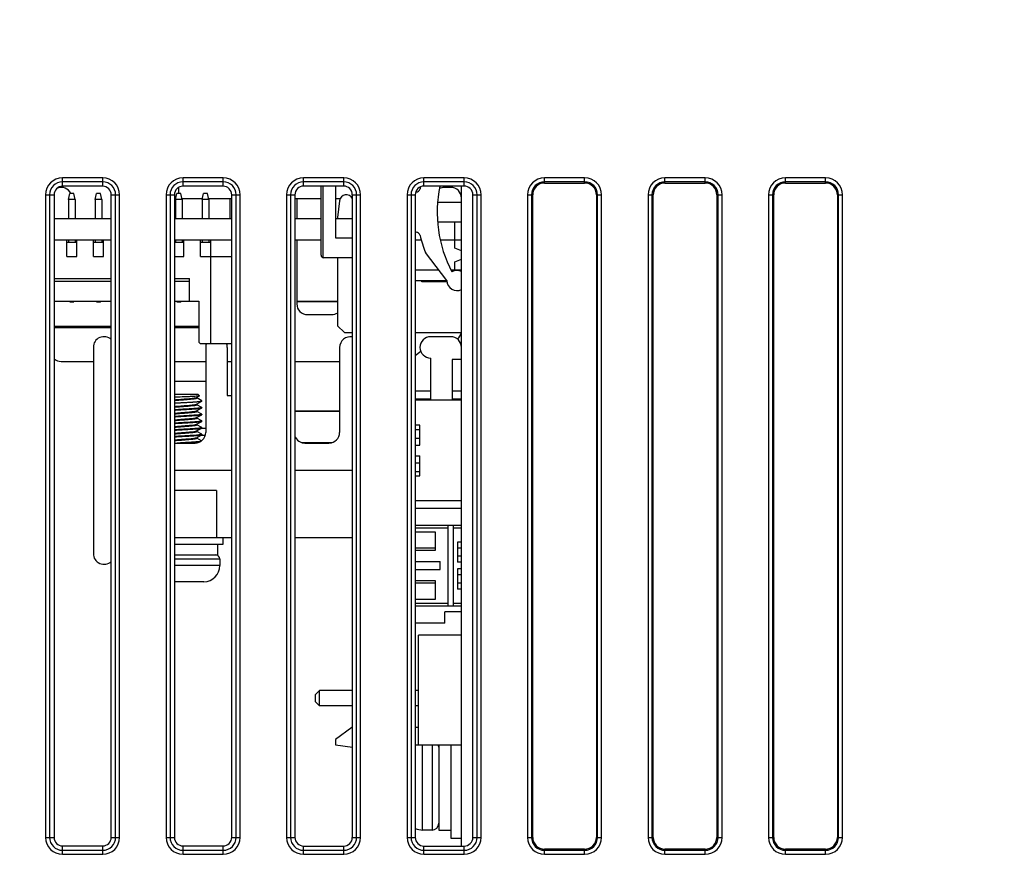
# Model space of a CAD drawing. Header units: millimetres. Extents: x 0 to 1700, y 17 to 1205.
# Tile 46 of 51: x 580 to 654, y 958 to 1020. Entities that reach past the tile are written whole.
import ezdxf

# ---------------------------------------------------------------- set-up
doc = ezdxf.new("R2010")
doc.units = ezdxf.units.MM
doc.header["$LTSCALE"] = 77.505185
doc.header["$PDMODE"] = 3
doc.header["$PDSIZE"] = 0.3125
doc.layers.get('0').update_dxf_attribs({"linetype": 'CONTINUOUS'})
doc.layers.get('Defpoints').update_dxf_attribs({"linetype": 'CONTINUOUS'})
doc.styles.get("Standard").update_dxf_attribs({"font": 'arial.ttf'})
doc.dimstyles.new('DIMSTYLE_1', dxfattribs={"dimtxt": 10, "dimasz": 3, "dimexe": 1.5, "dimexo": 3, "dimgap": 2.5, "dimtad": 1, "dimdec": 1, "dimzin": 0, "dimdsep": 46, "dimtxsty": 'Standard', "dimblk": '_FILLED', "dimblk1": '_FILLED', "dimblk2": '_FILLED', "dimcen": 0.09, "dimadec": 1, "dimazin": 0, "dimtp": 0.1, "dimtm": 0.1, "dimtfac": 1, "dimtdec": 1, "dimtofl": 0, "dimtmove": 0, "dimatfit": 3, "dimldrblk": '_FILLED', "dimfxl": 1, "dimtolj": 1, "dimtzin": 0, "dimarcsym": 0})

# ---------------------------------------------------------------- blocks, each defined once
blk = doc.blocks.new('_FILLED')
at = {"color": 0, "linetype": 'ByBlock'}
blk.add_solid([(0, 0), (-1, 0.25), (-1, -0.25)], dxfattribs=at)
blk = doc.blocks.new('*D3')
at = {"color": 0, "linetype": 'Continuous', "lineweight": -2, "transparency": 16777216}
for p, q in [((500.617, 997.494), (500.617, 1130.784)), ((780.617, 1117.284), (780.617, 1130.784)), ((777.617, 1129.284), (503.617, 1129.284))]:
    blk.add_line(p, q, dxfattribs=at)
at = {"layer": 'Defpoints', "color": 0, "linetype": 'Continuous', "transparency": 16777216}
for p in [(500.617, 1129.284), (780.617, 1114.284), (500.617, 994.494)]:
    blk.add_point(p, dxfattribs=at)
at = {"color": 0, "linetype": 'Continuous', "lineweight": -2, "transparency": 16777216, "xscale": 3, "yscale": 3, "zscale": 3, "rotation": 180}
blk.add_blockref('_FILLED', (500.617, 1129.284), dxfattribs=at)
at = {"color": 0, "linetype": 'Continuous', "lineweight": -2, "transparency": 16777216, "xscale": 3, "yscale": 3, "zscale": 3}
blk.add_blockref('_FILLED', (780.617, 1129.284), dxfattribs=at)
at = {"color": 0, "linetype": 'Continuous', "transparency": 16777216, "insert": (640.803, 1145.118), "char_height": 10, "width": 10.07435, "attachment_point": 2, "line_spacing_factor": 0.9}
blk.add_mtext('\\A1;D', dxfattribs=at)

msp = doc.modelspace()

# ---------------------------------------------------------------- linework, layer by layer
at = {"linetype": 'Continuous'}
for p, q in [((583.617, 1007.418), (583.617, 1008.05)), ((586.617, 1008.05), (583.617, 1008.05)), ((586.617, 1007.752), (583.617, 1007.752)), ((586.617, 1007.42), (586.617, 1008.05)), ((592.617, 1007.424), (592.617, 1008.05)), ((595.617, 1008.05), (592.617, 1008.05)), ((595.617, 1007.752), (592.617, 1007.752)), ((595.617, 1007.426), (595.617, 1008.05)), ((601.617, 1007.43), (601.617, 1008.05)), ((604.617, 1008.05), (601.617, 1008.05)), ((604.617, 1007.752), (601.617, 1007.752)), ((604.617, 1007.432), (604.617, 1008.05)), ((610.617, 1007.435), (610.617, 1008.05)), ((613.617, 1008.05), (610.617, 1008.05)), ((613.617, 1007.752), (610.617, 1007.752)), ((613.617, 1007.437), (613.617, 1008.05)), ((619.617, 1007.662), (619.617, 1008.05)), ((622.617, 1008.05), (619.617, 1008.05)), ((622.617, 1007.752), (619.617, 1007.752)), ((619.617, 1007.662), (622.617, 1007.662)), ((622.617, 1007.662), (622.617, 1008.05)), ((631.617, 1008.05), (628.617, 1008.05)), ((628.617, 1007.662), (628.617, 1008.05)), ((631.617, 1007.752), (628.617, 1007.752)), ((628.617, 1007.662), (631.617, 1007.662)), ((631.617, 1007.662), (631.617, 1008.05)), ((640.617, 1008.05), (637.617, 1008.05)), ((637.617, 1007.662), (637.617, 1008.05)), ((640.617, 1007.752), (637.617, 1007.752)), ((637.617, 1007.662), (640.617, 1007.662)), ((640.617, 1007.662), (640.617, 1008.05)), ((586.617, 1007.42), (583.617, 1007.418)), ((592.267, 1007.308), (592.267, 1006.884)), ((595.617, 1007.426), (592.617, 1007.424)), ((604.617, 1007.432), (601.617, 1007.43)), ((602.927, 1002.284), (602.927, 1007.431)), ((603.092, 1002.087), (603.092, 1007.431)), ((604.027, 1003.534), (604.027, 1007.431)), ((610.03, 1006.984), (610.02, 1006.984)), ((610.352, 1007.334), (610.278, 1007.334)), ((613.617, 1007.437), (610.617, 1007.435)), ((612.617, 1007.334), (612.117, 1007.334)), ((613.417, 958.131), (613.417, 1007.437)), ((582.352, 1006.784), (582.352, 958.784)), ((582.352, 1006.784), (582.984, 1006.784)), ((582.649, 1006.784), (582.649, 958.784)), ((582.984, 1006.784), (582.984, 958.784)), ((584.057, 1006.433), (584.157, 1006.884)), ((584.057, 1006.433), (584.057, 1004.984)), ((584.557, 1006.433), (584.057, 1006.433)), ((584.457, 1006.884), (584.157, 1006.884)), ((584.557, 1006.433), (584.457, 1006.884)), ((584.557, 1006.433), (584.557, 1004.984)), ((586.057, 1006.433), (586.157, 1006.884)), ((586.057, 1006.433), (586.057, 1004.984)), ((586.557, 1006.433), (586.057, 1006.433)), ((586.457, 1006.884), (586.157, 1006.884)), ((586.557, 1006.433), (586.457, 1006.884)), ((586.557, 1006.433), (586.557, 1004.984)), ((587.253, 958.784), (587.253, 1006.784)), ((587.253, 1006.784), (587.882, 1006.784)), ((587.585, 958.784), (587.585, 1006.784)), ((587.882, 958.784), (587.882, 1006.784)), ((591.352, 1006.784), (591.352, 958.784)), ((591.352, 1006.784), (591.978, 1006.784)), ((591.649, 1006.784), (591.649, 958.784)), ((591.978, 1006.784), (591.978, 958.784)), ((592.057, 1006.433), (592.157, 1006.884)), ((592.057, 1006.433), (592.057, 1004.984)), ((592.557, 1006.433), (592.057, 1006.433)), ((592.457, 1006.884), (592.157, 1006.884)), ((592.557, 1006.433), (592.457, 1006.884)), ((594.068, 1006.484), (592.546, 1006.484)), ((592.557, 1006.433), (592.557, 1004.984)), ((594.057, 1006.433), (594.157, 1006.884)), ((594.057, 1006.433), (594.057, 1004.984)), ((594.557, 1006.433), (594.057, 1006.433)), ((594.457, 1006.884), (594.157, 1006.884)), ((594.557, 1006.433), (594.457, 1006.884)), ((596.259, 1006.484), (594.546, 1006.484)), ((594.557, 1006.433), (594.557, 1004.984)), ((596.117, 1006.484), (596.117, 1004.984)), ((596.259, 958.784), (596.259, 1006.784)), ((596.259, 1006.784), (596.882, 1006.784)), ((596.585, 958.784), (596.585, 1006.784)), ((596.882, 958.784), (596.882, 1006.784)), ((600.352, 1006.784), (600.352, 958.784)), ((600.352, 1006.784), (600.972, 1006.784)), ((600.649, 1006.784), (600.649, 958.784)), ((600.972, 1006.784), (600.972, 958.784)), ((602.927, 1006.484), (600.972, 1006.484)), ((601.117, 1006.484), (601.117, 1004.984)), ((604.358, 1006.484), (604.027, 1006.484)), ((604.314, 1006.337), (604.167, 1005.084)), ((605.265, 958.784), (605.265, 1006.784)), ((605.265, 1006.784), (605.882, 1006.784)), ((605.585, 958.784), (605.585, 1006.784)), ((605.882, 958.784), (605.882, 1006.784)), ((609.352, 1006.784), (609.352, 958.784)), ((609.352, 1006.784), (609.966, 1006.784)), ((609.649, 1006.784), (609.649, 958.784)), ((609.966, 1006.784), (609.966, 958.784)), ((611.633, 1006.234), (613.417, 1006.234)), ((614.27, 958.784), (614.27, 1006.784)), ((614.27, 1006.784), (614.882, 1006.784)), ((614.585, 958.784), (614.585, 1006.784)), ((614.882, 958.784), (614.882, 1006.784)), ((618.352, 1006.784), (618.352, 958.784)), ((618.352, 1006.784), (618.74, 1006.784)), ((618.649, 1006.784), (618.649, 958.784)), ((618.74, 958.784), (618.74, 1006.784)), ((623.494, 1006.784), (623.494, 958.784)), ((623.494, 1006.784), (623.882, 1006.784)), ((623.585, 958.784), (623.585, 1006.784)), ((623.882, 958.784), (623.882, 1006.784)), ((627.352, 1006.784), (627.352, 958.784)), ((627.352, 1006.784), (627.74, 1006.784)), ((627.649, 1006.784), (627.649, 958.784)), ((627.74, 958.784), (627.74, 1006.784)), ((632.494, 1006.784), (632.882, 1006.784)), ((632.494, 1006.784), (632.494, 958.784)), ((632.585, 958.784), (632.585, 1006.784)), ((632.882, 958.784), (632.882, 1006.784)), ((636.352, 1006.784), (636.74, 1006.784)), ((636.352, 1006.784), (636.352, 958.784)), ((636.649, 1006.784), (636.649, 958.784)), ((636.74, 958.784), (636.74, 1006.784)), ((641.494, 1006.784), (641.882, 1006.784)), ((641.494, 1006.784), (641.494, 958.784)), ((641.585, 958.784), (641.585, 1006.784)), ((641.882, 958.784), (641.882, 1006.784)), ((587.253, 1004.984), (582.984, 1004.984)), ((596.259, 1004.984), (591.978, 1004.984)), ((602.927, 1004.984), (600.972, 1004.984)), ((605.265, 1004.984), (604.027, 1004.984)), ((604.167, 1005.084), (604.167, 1004.984)), ((613.417, 1004.734), (611.633, 1004.734)), ((612.917, 1003.384), (612.917, 1004.734)), ((609.966, 1003.984), (610.03, 1003.984)), ((587.253, 1003.384), (582.984, 1003.384)), ((583.932, 1002.184), (583.932, 1003.384)), ((584.057, 1003.384), (584.057, 1003.234)), ((584.557, 1003.384), (584.557, 1003.234)), ((584.682, 1002.184), (584.682, 1003.384)), ((585.932, 1002.184), (585.932, 1003.384)), ((586.057, 1003.384), (586.057, 1003.234)), ((586.557, 1003.384), (586.557, 1003.234)), ((586.682, 1002.184), (586.682, 1003.384)), ((596.259, 1003.384), (591.978, 1003.384)), ((592.057, 1003.384), (592.057, 1003.234)), ((592.557, 1003.384), (592.557, 1003.234)), ((592.682, 1002.184), (592.682, 1003.384)), ((593.932, 1002.184), (593.932, 1003.384)), ((594.057, 1003.384), (594.057, 1003.234)), ((594.557, 1003.384), (594.557, 1003.234)), ((594.682, 995.684), (594.682, 1003.384)), ((602.927, 1003.384), (600.972, 1003.384)), ((601.117, 1003.384), (601.117, 998.634)), ((605.265, 1003.534), (604.027, 1003.534)), ((610.417, 1003.384), (609.966, 1003.384)), ((613.417, 1003.384), (611.845, 1003.384)), ((612.917, 1002.784), (612.917, 1003.384)), ((583.932, 1003.234), (584.682, 1003.234)), ((585.932, 1003.234), (586.682, 1003.234)), ((591.978, 1003.234), (592.682, 1003.234)), ((593.932, 1003.234), (594.682, 1003.234)), ((613.417, 1002.584), (612.917, 1002.784)), ((583.932, 1002.184), (584.682, 1002.184)), ((585.932, 1002.184), (586.682, 1002.184)), ((591.978, 1002.184), (592.682, 1002.184)), ((593.932, 1002.184), (596.259, 1002.184)), ((605.265, 1002.084), (603.127, 1002.084)), ((604.167, 1002.084), (604.167, 996.984)), ((612.327, 1000.375), (610.727, 1002.484)), ((612.917, 1001.784), (613.417, 1001.984)), ((612.917, 1001.103), (612.917, 1001.784)), ((609.966, 1001.184), (611.713, 1001.184)), ((612.628, 1001.184), (613.417, 1001.184)), ((582.984, 1000.534), (587.253, 1000.534)), ((582.984, 1000.334), (587.253, 1000.334)), ((591.978, 1000.534), (593.107, 1000.534)), ((591.978, 1000.334), (593.107, 1000.334)), ((593.107, 998.834), (593.107, 1000.534)), ((609.966, 1000.384), (612.32, 1000.384)), ((610.467, 1000.284), (610.467, 1000.384)), ((611.317, 1000.284), (611.317, 1000.384)), ((612.337, 1000.284), (610.467, 1000.284)), ((582.984, 998.834), (587.253, 998.834)), ((584.157, 998.784), (584.146, 998.834)), ((584.457, 998.784), (584.468, 998.834)), ((586.157, 998.784), (586.146, 998.834)), ((586.457, 998.784), (586.468, 998.834)), ((591.978, 998.834), (593.807, 998.834)), ((592.157, 998.784), (592.146, 998.834)), ((592.457, 998.784), (592.468, 998.834)), ((593.807, 998.834), (593.807, 995.784)), ((584.157, 998.784), (584.457, 998.784)), ((586.157, 998.784), (586.457, 998.784)), ((592.157, 998.784), (592.457, 998.784)), ((604.167, 998.809), (601.117, 998.809)), ((601.117, 998.809), (604.167, 998.809)), ((601.917, 997.834), (603.717, 997.834)), ((587.253, 996.934), (582.984, 996.934)), ((587.253, 996.834), (582.984, 996.834)), ((593.807, 996.934), (591.978, 996.934)), ((593.807, 996.834), (591.978, 996.834)), ((604.167, 996.984), (604.667, 996.484)), ((604.667, 996.484), (605.265, 996.484)), ((609.966, 996.484), (613.417, 996.484)), ((612.617, 996.184), (611.117, 996.184)), ((613.417, 996.459), (613.394, 996.459)), ((613.394, 996.459), (613.417, 996.459)), ((585.917, 995.384), (585.917, 979.984)), ((593.907, 995.684), (593.807, 995.784)), ((593.907, 995.684), (596.259, 995.684)), ((594.317, 995.384), (594.317, 989.034)), ((595.917, 995.384), (595.917, 991.784)), ((604.317, 995.384), (604.317, 989.034)), ((610.391, 995.065), (609.966, 994.746)), ((611.117, 991.434), (611.117, 994.584)), ((613.417, 994.484), (612.717, 994.484)), ((612.717, 994.484), (612.717, 991.434)), ((583.517, 994.334), (585.917, 994.334)), ((591.978, 994.334), (594.317, 994.334)), ((595.917, 994.334), (596.259, 994.334)), ((600.972, 994.334), (604.317, 994.334)), ((594.317, 992.834), (591.978, 992.834)), ((591.977, 991.882), (591.991, 991.884)), ((591.978, 991.884), (593.717, 991.884)), ((593.635, 991.639), (593.837, 991.756)), ((593.645, 991.599), (593.645, 991.644)), ((594.01, 991.392), (593.645, 991.605)), ((593.839, 991.762), (593.717, 991.884)), ((593.839, 991.762), (593.837, 991.756)), ((595.917, 991.784), (596.259, 991.784)), ((609.966, 992.134), (611.117, 992.134)), ((609.966, 991.534), (611.117, 991.534)), ((612.717, 992.134), (613.417, 992.134)), ((612.717, 991.534), (613.417, 991.534)), ((593.635, 991.139), (594.01, 991.357)), ((593.635, 990.639), (594.01, 990.857)), ((593.645, 991.099), (593.645, 991.144)), ((594.01, 990.892), (593.645, 991.105)), ((594.017, 991.384), (594.01, 991.392)), ((594.017, 991.364), (594.01, 991.357)), ((594.01, 990.892), (594.017, 990.884)), ((594.01, 990.857), (594.017, 990.864)), ((594.017, 991.364), (594.017, 991.384)), ((594.017, 990.864), (594.017, 990.884)), ((613.417, 991.434), (609.966, 991.434)), ((593.629, 990.135), (593.635, 990.139)), ((593.635, 990.139), (594.01, 990.357)), ((593.645, 990.599), (593.645, 990.644)), ((594.01, 990.392), (593.645, 990.605)), ((593.645, 990.099), (593.645, 990.144)), ((594.01, 989.892), (593.645, 990.105)), ((594.01, 990.392), (594.017, 990.384)), ((594.01, 990.357), (594.017, 990.364)), ((594.017, 990.364), (594.017, 990.384)), ((594.017, 990.364), (594.017, 990.384)), ((594.017, 990.384), (594.017, 990.383)), ((604.317, 990.609), (600.972, 990.609)), ((600.972, 990.609), (604.317, 990.609)), ((593.631, 989.637), (593.635, 989.639)), ((593.635, 989.639), (594.01, 989.857)), ((593.635, 989.139), (594.01, 989.357)), ((593.645, 989.599), (593.645, 989.644)), ((594.01, 989.392), (593.645, 989.605)), ((594.317, 989.334), (593.972, 989.334)), ((594.01, 989.892), (594.017, 989.884)), ((594.01, 989.857), (594.017, 989.864)), ((594.01, 989.392), (594.017, 989.384)), ((594.01, 989.357), (594.017, 989.364)), ((594.017, 989.864), (594.017, 989.884)), ((594.017, 989.884), (594.017, 989.883)), ((594.017, 989.364), (594.017, 989.384)), ((594.017, 989.364), (594.017, 989.384)), ((610.317, 989.584), (609.966, 989.584)), ((610.317, 988.084), (610.317, 989.584)), ((593.632, 988.637), (593.635, 988.639)), ((593.635, 988.639), (594.01, 988.857)), ((593.645, 989.099), (593.645, 989.144)), ((594.01, 988.892), (593.645, 989.105)), ((593.645, 988.599), (593.645, 988.644)), ((593.995, 988.401), (593.645, 988.605)), ((593.972, 988.834), (594.291, 988.834)), ((594.01, 988.892), (594.017, 988.884)), ((594.01, 988.857), (594.017, 988.864)), ((594.017, 988.864), (594.017, 988.884)), ((594.017, 988.864), (594.017, 988.884)), ((594.017, 988.884), (594.017, 988.883)), ((609.966, 989.254), (610.317, 989.254)), ((609.966, 988.614), (610.317, 988.614)), ((591.978, 988.234), (593.517, 988.234)), ((603.707, 988.259), (601.527, 988.259)), ((601.527, 988.259), (603.707, 988.259)), ((601.717, 988.234), (603.517, 988.234)), ((609.966, 988.084), (610.317, 988.084)), ((609.966, 987.284), (610.317, 987.284)), ((610.317, 985.784), (610.317, 987.284)), ((609.966, 986.754), (610.317, 986.754)), ((596.259, 986.184), (591.978, 986.184)), ((605.265, 986.184), (600.972, 986.184)), ((609.966, 986.114), (610.317, 986.114)), ((609.966, 985.784), (610.317, 985.784)), ((595.117, 984.684), (591.978, 984.684)), ((595.117, 984.684), (595.117, 981.184)), ((613.417, 983.934), (609.966, 983.934)), ((609.966, 983.384), (613.417, 983.384)), ((613.417, 982.084), (609.966, 982.084)), ((612.417, 976.084), (612.417, 982.084)), ((612.817, 976.084), (612.817, 982.084)), ((591.978, 981.184), (596.259, 981.184)), ((595.617, 980.684), (595.617, 981.184)), ((600.972, 981.184), (605.265, 981.184)), ((612.417, 981.884), (609.966, 981.884)), ((611.467, 981.584), (609.966, 981.584)), ((611.467, 980.234), (611.467, 981.584)), ((613.417, 981.884), (612.817, 981.884)), ((591.978, 980.684), (595.617, 980.684)), ((595.217, 979.884), (595.217, 980.684)), ((613.417, 980.834), (613.117, 980.834)), ((613.117, 980.834), (613.117, 979.334)), ((591.978, 979.884), (595.217, 979.884)), ((611.467, 980.384), (609.966, 980.384)), ((609.966, 980.234), (611.467, 980.234)), ((613.417, 980.384), (613.117, 980.384)), ((613.417, 979.784), (613.117, 979.784)), ((591.978, 979.584), (595.367, 979.584)), ((595.367, 979.084), (591.978, 979.084)), ((595.367, 979.584), (595.367, 979.084)), ((595.367, 979.584), (595.367, 979.084)), ((609.966, 979.384), (611.817, 979.384)), ((611.817, 978.784), (611.817, 979.384)), ((613.417, 979.334), (613.117, 979.334)), ((609.966, 978.784), (611.817, 978.784)), ((613.417, 978.834), (613.117, 978.834)), ((613.117, 978.834), (613.117, 977.334)), ((613.417, 978.384), (613.117, 978.384)), ((594.167, 977.884), (591.978, 977.884)), ((611.467, 977.934), (609.966, 977.934)), ((611.467, 977.784), (609.966, 977.784)), ((611.467, 976.584), (611.467, 977.934)), ((613.417, 977.784), (613.117, 977.784)), ((613.417, 977.334), (613.117, 977.334)), ((609.966, 976.584), (611.467, 976.584)), ((609.966, 976.284), (612.417, 976.284)), ((609.966, 976.084), (613.417, 976.084)), ((612.817, 976.284), (613.417, 976.284)), ((613.417, 975.634), (612.167, 975.634)), ((612.167, 974.784), (612.167, 975.634)), ((612.167, 974.784), (609.966, 974.784)), ((613.417, 973.884), (610.217, 973.884)), ((610.217, 965.684), (610.217, 973.884)), ((602.517, 969.454), (602.817, 969.754)), ((602.517, 968.914), (602.517, 969.454)), ((605.265, 969.754), (602.817, 969.754)), ((602.817, 968.614), (602.817, 969.754)), ((610.217, 969.754), (609.966, 969.754)), ((602.517, 968.914), (602.817, 968.614)), ((605.265, 968.614), (602.817, 968.614)), ((610.217, 968.614), (609.966, 968.614)), ((605.217, 966.984), (604.017, 966.092)), ((605.265, 966.984), (605.217, 966.984)), ((610.217, 966.984), (609.966, 966.984)), ((604.017, 966.092), (604.017, 965.684)), ((604.017, 965.684), (605.265, 965.527)), ((609.966, 965.684), (613.417, 965.684)), ((610.517, 959.334), (610.517, 965.684)), ((611.217, 965.684), (611.217, 959.334)), ((611.717, 965.684), (611.717, 959.334)), ((612.617, 965.684), (612.617, 958.734)), ((611.217, 959.334), (610.517, 959.334)), ((611.717, 959.334), (612.617, 959.334)), ((582.352, 958.784), (582.984, 958.784)), ((587.253, 958.784), (587.882, 958.784)), ((591.352, 958.784), (591.978, 958.784)), ((596.259, 958.784), (596.882, 958.784)), ((600.352, 958.784), (600.972, 958.784)), ((605.265, 958.784), (605.882, 958.784)), ((609.352, 958.784), (609.966, 958.784)), ((612.617, 958.734), (613.417, 958.734)), ((614.27, 958.784), (614.882, 958.784)), ((618.352, 958.784), (618.74, 958.784)), ((623.494, 958.784), (623.882, 958.784)), ((627.352, 958.784), (627.74, 958.784)), ((632.494, 958.784), (632.882, 958.784)), ((636.352, 958.784), (636.74, 958.784)), ((641.494, 958.784), (641.882, 958.784)), ((583.617, 958.151), (586.617, 958.149)), ((583.617, 957.519), (583.617, 958.151)), ((583.617, 957.817), (586.617, 957.817)), ((586.617, 957.519), (586.617, 958.149)), ((592.617, 958.145), (595.617, 958.143)), ((592.617, 957.519), (592.617, 958.145)), ((592.617, 957.817), (595.617, 957.817)), ((595.617, 957.519), (595.617, 958.143)), ((601.617, 958.139), (604.617, 958.137)), ((601.617, 957.519), (601.617, 958.139)), ((601.617, 957.817), (604.617, 957.817)), ((604.617, 957.519), (604.617, 958.137)), ((610.617, 958.133), (613.617, 958.131)), ((610.617, 957.519), (610.617, 958.133)), ((610.617, 957.817), (613.617, 957.817)), ((613.617, 957.519), (613.617, 958.131)), ((622.617, 957.907), (619.617, 957.907)), ((619.617, 957.519), (619.617, 957.907)), ((619.617, 957.817), (622.617, 957.817)), ((622.617, 957.519), (622.617, 957.907)), ((631.617, 957.907), (628.617, 957.907)), ((628.617, 957.519), (628.617, 957.907)), ((628.617, 957.817), (631.617, 957.817)), ((631.617, 957.519), (631.617, 957.907)), ((640.617, 957.907), (637.617, 957.907)), ((637.617, 957.519), (637.617, 957.907)), ((637.617, 957.817), (640.617, 957.817)), ((640.617, 957.519), (640.617, 957.907)), ((583.617, 957.519), (586.617, 957.519)), ((592.617, 957.519), (595.617, 957.519)), ((601.617, 957.519), (604.617, 957.519)), ((610.617, 957.519), (613.617, 957.519)), ((619.617, 957.519), (622.617, 957.519)), ((628.617, 957.519), (631.617, 957.519)), ((637.617, 957.519), (640.617, 957.519))]:
    msp.add_line(p, q, dxfattribs=at)
for centre, radius, start, end in [((583.617, 1006.784), 1.265, 90, 180), ((583.617, 1006.784), 0.968, 90, 180), ((586.617, 1006.784), 1.265, 0, 90), ((586.617, 1006.784), 0.968, 0, 90), ((592.617, 1006.784), 1.265, 90, 180), ((592.617, 1006.784), 0.968, 90, 180), ((595.617, 1006.784), 1.265, 0, 90), ((595.617, 1006.784), 0.968, 0, 90), ((601.617, 1006.784), 1.265, 90, 180), ((601.617, 1006.784), 0.968, 90, 180), ((604.617, 1006.784), 1.265, 0, 90), ((604.617, 1006.784), 0.968, 0, 90), ((610.617, 1006.784), 1.265, 90, 180), ((610.617, 1006.784), 0.968, 90, 180), ((613.617, 1006.784), 1.265, 0, 90), ((613.617, 1006.784), 0.968, 0, 90), ((619.617, 1006.784), 1.265, 90, 180), ((619.617, 1006.784), 0.968, 90, 180), ((619.617, 1006.784), 0.877, 90, 180), ((622.617, 1006.784), 1.265, 0, 90), ((622.617, 1006.784), 0.968, 0, 90), ((622.617, 1006.784), 0.877, 0, 90), ((628.617, 1006.784), 1.265, 90, 180), ((628.617, 1006.784), 0.968, 90, 180), ((628.617, 1006.784), 0.877, 90, 180), ((631.617, 1006.784), 1.265, 0, 90), ((631.617, 1006.784), 0.968, 0, 90), ((631.617, 1006.784), 0.877, 0, 90), ((637.617, 1006.784), 1.265, 90, 180), ((637.617, 1006.784), 0.968, 90, 180), ((637.617, 1006.784), 0.877, 90, 180), ((640.617, 1006.784), 1.265, 0, 90), ((640.617, 1006.784), 0.968, 0, 90), ((640.617, 1006.784), 0.877, 0, 90), ((583.517, 1006.534), 0.8, 26.12879, 109.71088), ((610.03, 1007.284), 0.3, 270, 347.16041), ((617.927, 1005.484), 7.8, 166.02989, 167.16041), ((621.206, 1005.484), 9.603, 168.26654, 207.6742), ((612.117, 1006.534), 0.8, 90, 115.83656), ((612.617, 1006.534), 0.8, 0, 90), ((604.817, 1006.278), 0.506, 26.98121, 173.29016), ((610.03, 1003.684), 0.3, 12.83959, 90), ((617.927, 1005.484), 7.8, 192.83959, 202.61986), ((603.127, 1002.284), 0.2, 180, 270), ((613.077, 1000.375), 0.75, 62.88155, 120), ((613.077, 1000.375), 0.75, 180, 297.1098), ((601.917, 998.634), 0.8, 180, 270), ((603.717, 998.634), 0.8, 270, 304.51226), ((586.717, 995.384), 0.8, 47.66221, 180), ((605.117, 995.384), 0.8, 79.28637, 180), ((611.117, 995.384), 0.8, 90, 270), ((612.617, 995.384), 0.8, 0, 90), ((612.617, 996.634), 0.8, 308.00465, 349.27346), ((595.117, 995.384), 0.8, 157.77582, 180), ((595.117, 995.384), 0.8, 0, 22.22418), ((583.517, 995.134), 0.8, 227.91046, 270), ((594.012, 989.384), 0.00458, 348.2114, 359.95097), ((593.517, 989.034), 0.8, 270, 360), ((593.607, 989.187), 0.0564, 297.14755, 300.13601), ((601.717, 989.034), 0.8, 200.2096, 270), ((603.517, 989.034), 0.8, 270, 360), ((593.628, 990.264), 1.931, 277.16417, 278.37428), ((593.594, 990.495), 2.185, 277.26985, 277.87353), ((586.717, 979.984), 0.8, 180, 312.33779), ((595.067, 979.584), 0.3, 0, 90), ((594.167, 979.084), 1.2, 270, 360), ((611.217, 965.534), 0.5, 0, 17.57017), ((610.517, 960.834), 1.5, 248.41023, 270), ((611.217, 959.834), 0.5, 270, 360), ((583.617, 958.784), 1.265, 180, 270), ((583.617, 958.784), 0.968, 180, 270), ((586.617, 958.784), 1.265, 270, 360), ((586.617, 958.784), 0.968, 270, 360), ((592.617, 958.784), 1.265, 180, 270), ((592.617, 958.784), 0.968, 180, 270), ((595.617, 958.784), 1.265, 270, 360), ((595.617, 958.784), 0.968, 270, 360), ((601.617, 958.784), 1.265, 180, 270), ((601.617, 958.784), 0.968, 180, 270), ((604.617, 958.784), 1.265, 270, 360), ((604.617, 958.784), 0.968, 270, 360), ((610.617, 958.784), 1.265, 180, 270), ((610.617, 958.784), 0.968, 180, 270), ((613.617, 958.784), 1.265, 270, 360), ((613.617, 958.784), 0.968, 270, 360), ((619.617, 958.784), 1.265, 180, 270), ((619.617, 958.784), 0.968, 180, 270), ((619.617, 958.784), 0.877, 180, 270), ((622.617, 958.784), 1.265, 270, 360), ((622.617, 958.784), 0.968, 270, 360), ((622.617, 958.784), 0.877, 270, 360), ((628.617, 958.784), 1.265, 180, 270), ((628.617, 958.784), 0.968, 180, 270), ((628.617, 958.784), 0.877, 180, 270), ((631.617, 958.784), 1.265, 270, 360), ((631.617, 958.784), 0.968, 270, 360), ((631.617, 958.784), 0.877, 270, 360), ((637.617, 958.784), 1.265, 180, 270), ((637.617, 958.784), 0.968, 180, 270), ((637.617, 958.784), 0.877, 180, 270), ((640.617, 958.784), 1.265, 270, 360), ((640.617, 958.784), 0.968, 270, 360), ((640.617, 958.784), 0.877, 270, 360)]:
    msp.add_arc(centre, radius, start, end, dxfattribs=at)
for centre, major_axis, start_param, end_param in [((583.617, 1006.784), (0.634, 0), 1.571439, 3.141593), ((586.617, 1006.784), (0.636, 0), 0, 1.571439), ((592.617, 1006.784), (0.64, 0), 1.571439, 3.141593), ((595.617, 1006.784), (0.641, 0), 0, 1.571439), ((601.617, 1006.784), (0.645, 0), 1.571439, 3.141593), ((604.617, 1006.784), (0.647, 0), 0, 1.571439), ((610.617, 1006.784), (0.651, 0), 1.571439, 3.141593), ((613.617, 1006.784), (0.653, 0), 0, 1.571439), ((583.617, 958.784), (0.634, 0), -3.141593, -1.571439), ((586.617, 958.784), (0.636, 0), -1.571439, 0), ((592.617, 958.784), (0.64, 0), -3.141593, -1.571439), ((595.617, 958.784), (0.641, 0), -1.571439, 0), ((601.617, 958.784), (0.645, 0), -3.141593, -1.571439), ((604.617, 958.784), (0.647, 0), -1.571439, 0), ((610.617, 958.784), (0.651, 0), -3.141593, -1.571439), ((613.617, 958.784), (0.653, 0), -1.571439, 0)]:
    msp.add_ellipse(centre, major_axis=major_axis, ratio=1, start_param=start_param, end_param=end_param, dxfattribs=at)
for points, knots in [([(593.826, 991.752), (593.816, 991.749), (593.789, 991.745), (593.74, 991.739), (593.674, 991.733), (593.555, 991.725), (593.375, 991.715), (593.128, 991.703), (592.85, 991.692), (592.462, 991.677), (592.169, 991.665), (591.975, 991.657)], [0, 0, 0, 0, 0.017474, 0.044351, 0.080258, 0.124654, 0.236121, 0.372217, 0.52519, 0.686569, 1, 1, 1, 1]), ([(591.976, 991.471), (592.051, 991.478), (592.211, 991.492), (592.459, 991.512), (592.717, 991.532), (592.969, 991.552), (593.198, 991.572), (593.366, 991.589), (593.479, 991.603), (593.542, 991.613), (593.591, 991.623), (593.617, 991.63), (593.628, 991.635)], [0, 0, 0, 0, 0.136593, 0.289669, 0.449171, 0.604606, 0.745755, 0.863373, 0.9109, 0.949855, 0.979661, 1, 1, 1, 1]), ([(591.976, 991.421), (592.058, 991.429), (592.233, 991.444), (592.504, 991.466), (592.784, 991.487), (593.051, 991.509), (593.255, 991.527), (593.397, 991.543), (593.482, 991.554), (593.549, 991.564), (593.599, 991.575), (593.628, 991.584), (593.645, 991.594), (593.645, 991.599)], [0, 0, 0, 0, 0.147506, 0.313246, 0.484348, 0.647506, 0.790056, 0.85007, 0.900993, 0.941872, 0.972, 0.991061, 1, 1, 1, 1]), ([(593.837, 991.756), (593.837, 991.756), (593.833, 991.754), (593.829, 991.753), (593.826, 991.752)], [0, 0, 0, 0, 0.191135, 1, 1, 1, 1]), ([(591.975, 991.221), (592.18, 991.235), (592.492, 991.252), (592.904, 991.276), (593.202, 991.293), (593.469, 991.311), (593.692, 991.328), (593.844, 991.343), (593.936, 991.357), (593.97, 991.363), (593.984, 991.367)], [0, 0, 0, 0, 0.306104, 0.464262, 0.614876, 0.750121, 0.862992, 0.947681, 0.978069, 1, 1, 1, 1]), ([(594.01, 991.357), (594.002, 991.352), (593.977, 991.345), (593.93, 991.336), (593.863, 991.326), (593.778, 991.317), (593.676, 991.307), (593.51, 991.294), (593.273, 991.278), (592.962, 991.259), (592.632, 991.24), (592.3, 991.221), (592.081, 991.208), (591.975, 991.201)], [0, 0, 0, 0, 0.014036, 0.037643, 0.07068, 0.112724, 0.163193, 0.221351, 0.357235, 0.512414, 0.677762, 0.843544, 1, 1, 1, 1]), ([(591.975, 990.971), (592.051, 990.978), (592.211, 990.992), (592.459, 991.012), (592.718, 991.032), (592.97, 991.052), (593.199, 991.072), (593.367, 991.089), (593.479, 991.103), (593.543, 991.113), (593.591, 991.123), (593.618, 991.131), (593.628, 991.135)], [0, 0, 0, 0, 0.136692, 0.289898, 0.449528, 0.605057, 0.746235, 0.863794, 0.911252, 0.950114, 0.979801, 1, 1, 1, 1]), ([(591.975, 990.921), (592.058, 990.929), (592.233, 990.944), (592.504, 990.966), (592.784, 990.987), (593.051, 991.009), (593.255, 991.027), (593.397, 991.043), (593.481, 991.054), (593.549, 991.064), (593.599, 991.075), (593.628, 991.084), (593.645, 991.094), (593.645, 991.099)], [0, 0, 0, 0, 0.147483, 0.313213, 0.484313, 0.647478, 0.790037, 0.850056, 0.900983, 0.941867, 0.971998, 0.99106, 1, 1, 1, 1]), ([(593.99, 990.869), (593.977, 990.865), (593.944, 990.858), (593.855, 990.845), (593.705, 990.829), (593.483, 990.812), (593.214, 990.794), (592.914, 990.776), (592.497, 990.753), (592.183, 990.735), (591.975, 990.721)], [0, 0, 0, 0, 0.020592, 0.049847, 0.132946, 0.245124, 0.380497, 0.531889, 0.691244, 1, 1, 1, 1]), ([(591.975, 990.701), (592.081, 990.708), (592.3, 990.721), (592.632, 990.74), (592.962, 990.759), (593.273, 990.778), (593.51, 990.794), (593.676, 990.807), (593.778, 990.817), (593.863, 990.826), (593.93, 990.836), (593.977, 990.845), (594.002, 990.852), (594.01, 990.857)], [0, 0, 0, 0, 0.156457, 0.322233, 0.487573, 0.642748, 0.778627, 0.836784, 0.887256, 0.929306, 0.962348, 0.985959, 1, 1, 1, 1]), ([(593.984, 991.367), (593.987, 991.368), (593.995, 991.37), (594.003, 991.373), (594.008, 991.375)], [0, 0, 0, 0, 0.301458, 1, 1, 1, 1]), ([(594.006, 990.874), (594.005, 990.874), (594, 990.872), (593.994, 990.87), (593.99, 990.869)], [0, 0, 0, 0, 0.214347, 1, 1, 1, 1]), ([(594.014, 990.879), (594.014, 990.879), (594.011, 990.877), (594.008, 990.875), (594.006, 990.874)], [0, 0, 0, 0, 0.206452, 1, 1, 1, 1]), ([(594.008, 991.375), (594.008, 991.376), (594.011, 991.377), (594.013, 991.378), (594.014, 991.379)], [0, 0, 0, 0, 0.289079, 1, 1, 1, 1]), ([(594.014, 991.379), (594.015, 991.38), (594.016, 991.381), (594.017, 991.383), (594.017, 991.384)], [0, 0, 0, 0, 0.299869, 1, 1, 1, 1]), ([(594.017, 990.884), (594.017, 990.883), (594.016, 990.881), (594.015, 990.88), (594.014, 990.879)], [0, 0, 0, 0, 0.698904, 1, 1, 1, 1]), ([(591.975, 990.471), (592.051, 990.478), (592.211, 990.492), (592.459, 990.512), (592.718, 990.532), (592.971, 990.552), (593.2, 990.572), (593.368, 990.589), (593.48, 990.603), (593.544, 990.613), (593.592, 990.623), (593.618, 990.631), (593.629, 990.635)], [0, 0, 0, 0, 0.136787, 0.290117, 0.449871, 0.60549, 0.746695, 0.864196, 0.911589, 0.950362, 0.979935, 1, 1, 1, 1]), ([(591.975, 990.421), (592.058, 990.429), (592.233, 990.444), (592.504, 990.466), (592.784, 990.487), (593.051, 990.509), (593.255, 990.527), (593.397, 990.543), (593.481, 990.554), (593.549, 990.564), (593.599, 990.575), (593.628, 990.584), (593.645, 990.594), (593.645, 990.599)], [0, 0, 0, 0, 0.147462, 0.313182, 0.484282, 0.647453, 0.79002, 0.850044, 0.900975, 0.941862, 0.971996, 0.991059, 1, 1, 1, 1]), ([(593.99, 990.369), (593.977, 990.365), (593.944, 990.358), (593.855, 990.345), (593.705, 990.329), (593.482, 990.312), (593.214, 990.294), (592.914, 990.276), (592.497, 990.253), (592.182, 990.235), (591.975, 990.221)], [0, 0, 0, 0, 0.020606, 0.049874, 0.132997, 0.245187, 0.380551, 0.531926, 0.691264, 1, 1, 1, 1]), ([(591.975, 990.201), (592.081, 990.208), (592.3, 990.221), (592.632, 990.24), (592.962, 990.259), (593.273, 990.278), (593.51, 990.294), (593.676, 990.307), (593.778, 990.317), (593.863, 990.326), (593.93, 990.336), (593.977, 990.345), (594.002, 990.352), (594.01, 990.357)], [0, 0, 0, 0, 0.15646, 0.322237, 0.487573, 0.642745, 0.778627, 0.836784, 0.887256, 0.929306, 0.962348, 0.98596, 1, 1, 1, 1]), ([(591.975, 989.971), (592.05, 989.978), (592.21, 989.992), (592.459, 990.012), (592.719, 990.032), (592.972, 990.052), (593.201, 990.072), (593.369, 990.089), (593.481, 990.104), (593.545, 990.113), (593.592, 990.123), (593.619, 990.131), (593.629, 990.135)], [0, 0, 0, 0, 0.136864, 0.290325, 0.450222, 0.605956, 0.747209, 0.864657, 0.911979, 0.95065, 0.980091, 1, 1, 1, 1]), ([(591.975, 989.921), (592.057, 989.929), (592.232, 989.944), (592.503, 989.966), (592.783, 989.987), (593.05, 990.009), (593.255, 990.027), (593.397, 990.043), (593.481, 990.054), (593.549, 990.064), (593.599, 990.075), (593.628, 990.084), (593.645, 990.094), (593.645, 990.099)], [0, 0, 0, 0, 0.147397, 0.313087, 0.484185, 0.647373, 0.789968, 0.850006, 0.90095, 0.941849, 0.971991, 0.991059, 1, 1, 1, 1]), ([(594.006, 990.374), (594.005, 990.374), (594, 990.372), (593.994, 990.37), (593.99, 990.369)], [0, 0, 0, 0, 0.214165, 1, 1, 1, 1]), ([(594.014, 990.379), (594.014, 990.379), (594.011, 990.377), (594.008, 990.375), (594.006, 990.374)], [0, 0, 0, 0, 0.206467, 1, 1, 1, 1]), ([(591.974, 989.471), (592.051, 989.478), (592.212, 989.492), (592.463, 989.512), (592.724, 989.533), (592.978, 989.553), (593.207, 989.572), (593.376, 989.59), (593.487, 989.604), (593.55, 989.614), (593.596, 989.624), (593.622, 989.632), (593.631, 989.637)], [0, 0, 0, 0, 0.137622, 0.291975, 0.452703, 0.609004, 0.750389, 0.867398, 0.914262, 0.952313, 0.980988, 1, 1, 1, 1]), ([(591.974, 989.421), (592.057, 989.429), (592.232, 989.444), (592.503, 989.466), (592.783, 989.487), (593.05, 989.509), (593.255, 989.527), (593.397, 989.543), (593.481, 989.554), (593.549, 989.564), (593.599, 989.575), (593.628, 989.584), (593.645, 989.594), (593.645, 989.599)], [0, 0, 0, 0, 0.147388, 0.313075, 0.484173, 0.647364, 0.78996, 0.850003, 0.900947, 0.941846, 0.971993, 0.991059, 1, 1, 1, 1]), ([(593.99, 989.869), (593.977, 989.865), (593.944, 989.858), (593.855, 989.845), (593.704, 989.829), (593.482, 989.812), (593.214, 989.794), (592.914, 989.776), (592.497, 989.753), (592.182, 989.735), (591.975, 989.721)], [0, 0, 0, 0, 0.020657, 0.049967, 0.133149, 0.245366, 0.38073, 0.532071, 0.69136, 1, 1, 1, 1]), ([(591.975, 989.701), (592.081, 989.708), (592.3, 989.721), (592.632, 989.74), (592.962, 989.759), (593.273, 989.778), (593.51, 989.794), (593.676, 989.807), (593.778, 989.817), (593.863, 989.826), (593.93, 989.836), (593.977, 989.845), (594.002, 989.852), (594.01, 989.857)], [0, 0, 0, 0, 0.156458, 0.322231, 0.487576, 0.642763, 0.778648, 0.836803, 0.887271, 0.929316, 0.962353, 0.985961, 1, 1, 1, 1]), ([(593.991, 989.369), (593.977, 989.365), (593.945, 989.358), (593.856, 989.345), (593.706, 989.33), (593.484, 989.312), (593.215, 989.294), (592.915, 989.276), (592.498, 989.253), (592.183, 989.235), (591.975, 989.221)], [0, 0, 0, 0, 0.020496, 0.049669, 0.132654, 0.244784, 0.380167, 0.531614, 0.691052, 1, 1, 1, 1]), ([(591.975, 989.201), (592.081, 989.208), (592.3, 989.221), (592.632, 989.24), (592.962, 989.259), (593.273, 989.278), (593.51, 989.294), (593.676, 989.307), (593.778, 989.317), (593.863, 989.326), (593.93, 989.336), (593.977, 989.345), (594.002, 989.352), (594.01, 989.357)], [0, 0, 0, 0, 0.156453, 0.322228, 0.487573, 0.642759, 0.778643, 0.836798, 0.887264, 0.92931, 0.96235, 0.98596, 1, 1, 1, 1]), ([(594.006, 989.874), (594.005, 989.874), (594, 989.872), (593.994, 989.87), (593.99, 989.869)], [0, 0, 0, 0, 0.213494, 1, 1, 1, 1]), ([(594.006, 989.374), (594.005, 989.374), (594, 989.372), (593.995, 989.37), (593.991, 989.369)], [0, 0, 0, 0, 0.215619, 1, 1, 1, 1]), ([(594.014, 989.879), (594.014, 989.879), (594.011, 989.877), (594.008, 989.875), (594.006, 989.874)], [0, 0, 0, 0, 0.206525, 1, 1, 1, 1]), ([(594.014, 989.379), (594.014, 989.379), (594.011, 989.377), (594.008, 989.375), (594.006, 989.374)], [0, 0, 0, 0, 0.206349, 1, 1, 1, 1]), ([(593.99, 988.869), (593.977, 988.865), (593.944, 988.858), (593.855, 988.845), (593.705, 988.829), (593.483, 988.812), (593.214, 988.794), (592.914, 988.776), (592.497, 988.753), (592.183, 988.735), (591.975, 988.721)], [0, 0, 0, 0, 0.020592, 0.049847, 0.132946, 0.245124, 0.380497, 0.531889, 0.691244, 1, 1, 1, 1]), ([(591.975, 988.701), (592.081, 988.708), (592.3, 988.721), (592.632, 988.74), (592.962, 988.759), (593.273, 988.778), (593.51, 988.794), (593.676, 988.807), (593.778, 988.817), (593.863, 988.826), (593.93, 988.836), (593.977, 988.845), (594.002, 988.852), (594.01, 988.857)], [0, 0, 0, 0, 0.156457, 0.322233, 0.487573, 0.642748, 0.778627, 0.836784, 0.887256, 0.929306, 0.962348, 0.985959, 1, 1, 1, 1]), ([(591.976, 988.971), (592.053, 988.978), (592.215, 988.993), (592.467, 989.013), (592.729, 989.033), (592.983, 989.053), (593.213, 989.073), (593.381, 989.09), (593.492, 989.105), (593.553, 989.115), (593.599, 989.125), (593.624, 989.133), (593.633, 989.137)], [0, 0, 0, 0, 0.138327, 0.293381, 0.454684, 0.611326, 0.75272, 0.869345, 0.915865, 0.953465, 0.981598, 1, 1, 1, 1]), ([(591.976, 988.921), (592.059, 988.929), (592.234, 988.944), (592.505, 988.966), (592.785, 988.987), (593.051, 989.009), (593.256, 989.027), (593.397, 989.043), (593.482, 989.054), (593.549, 989.064), (593.599, 989.075), (593.628, 989.084), (593.645, 989.094), (593.645, 989.099)], [0, 0, 0, 0, 0.147586, 0.313366, 0.48447, 0.647608, 0.790121, 0.850121, 0.901027, 0.941889, 0.972011, 0.991064, 1, 1, 1, 1]), ([(591.976, 988.471), (592.052, 988.478), (592.214, 988.493), (592.465, 988.513), (592.726, 988.533), (592.98, 988.553), (593.209, 988.573), (593.378, 988.59), (593.489, 988.605), (593.551, 988.615), (593.597, 988.624), (593.622, 988.632), (593.632, 988.637)], [0, 0, 0, 0, 0.137915, 0.292486, 0.453343, 0.609682, 0.751009, 0.867874, 0.914641, 0.952576, 0.981119, 1, 1, 1, 1]), ([(591.976, 988.421), (592.059, 988.429), (592.234, 988.444), (592.505, 988.466), (592.785, 988.487), (593.051, 988.509), (593.256, 988.527), (593.397, 988.543), (593.482, 988.554), (593.549, 988.564), (593.599, 988.575), (593.628, 988.584), (593.645, 988.594), (593.645, 988.599)], [0, 0, 0, 0, 0.147587, 0.313366, 0.48447, 0.647607, 0.790122, 0.850119, 0.901027, 0.94189, 0.972008, 0.991064, 1, 1, 1, 1]), ([(594.006, 988.874), (594.005, 988.874), (594, 988.872), (593.994, 988.87), (593.99, 988.869)], [0, 0, 0, 0, 0.214347, 1, 1, 1, 1]), ([(594.014, 988.879), (594.014, 988.879), (594.011, 988.877), (594.008, 988.875), (594.006, 988.874)], [0, 0, 0, 0, 0.206452, 1, 1, 1, 1]), ([(593.869, 988.347), (593.77, 988.335), (593.533, 988.315), (593.135, 988.289), (592.672, 988.262), (592.348, 988.244), (592.184, 988.234)], [0, 0, 0, 0, 0.176208, 0.422822, 0.709296, 1, 1, 1, 1]), ([(592.529, 988.234), (592.704, 988.244), (593.033, 988.263), (593.363, 988.283), (593.517, 988.295)], [0, 0, 0, 0, 0.531515, 1, 1, 1, 1]), ([(593.517, 988.295), (593.583, 988.3), (593.702, 988.309), (593.82, 988.321), (593.871, 988.328)], [0, 0, 0, 0, 0.565076, 1, 1, 1, 1]), ([(593.946, 988.359), (593.943, 988.358), (593.931, 988.356), (593.919, 988.354), (593.909, 988.353)], [0, 0, 0, 0, 0.231701, 1, 1, 1, 1])]:
    msp.add_open_spline(points, degree=3, knots=knots, dxfattribs=at)
for points in [[(593.628, 991.635), (593.63, 991.636), (593.633, 991.637), (593.635, 991.639)], [(593.628, 991.135), (593.631, 991.136), (593.633, 991.137), (593.635, 991.139)], [(593.629, 990.635), (593.631, 990.636), (593.633, 990.637), (593.635, 990.639)], [(594.017, 990.383), (594.017, 990.382), (594.015, 990.38), (594.014, 990.379)], [(594.017, 989.883), (594.017, 989.882), (594.015, 989.88), (594.014, 989.879)], [(594.017, 989.383), (594.017, 989.382), (594.015, 989.38), (594.014, 989.379)], [(594.017, 988.883), (594.017, 988.882), (594.015, 988.88), (594.014, 988.879)]]:
    msp.add_open_spline(points, degree=3, dxfattribs=at)

# ---------------------------------------------------------------- dimensions: what is measured, and where the dimension line sits
dim = msp.add_linear_dim(base=(500.617, 1129.284), p1=(780.617, 1114.284), p2=(500.617, 994.494), angle=180, text='D', dimstyle='DIMSTYLE_1', dxfattribs=at)
dim.commit()
dim.dimension.update_dxf_attribs({"geometry": '*D3', "text_midpoint": (640.803, 1129.284), "dimtype": 160})

doc.saveas('drawing.dxf')
